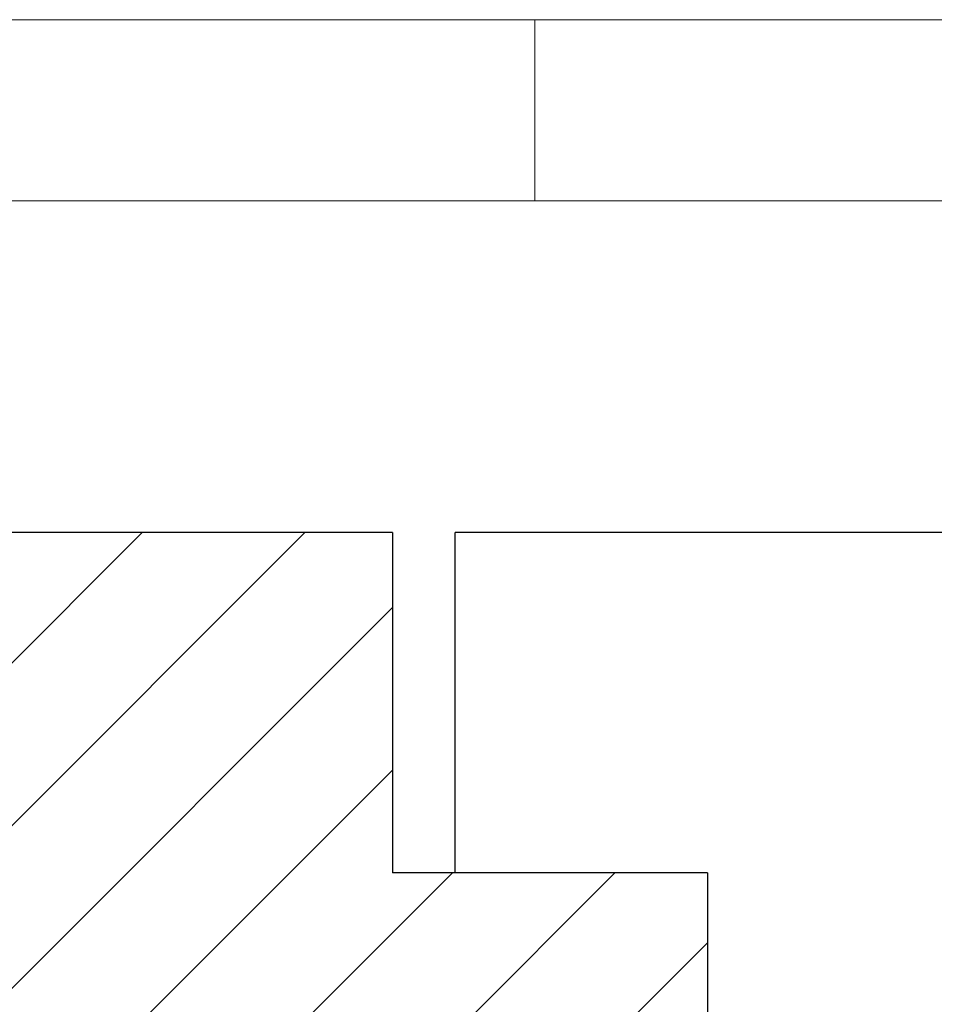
# Model space of a CAD drawing. Header units: millimetres. Extents: x 5 to 589, y 5 to 415.
# Tile 90 of 96: x 483 to 508, y 388 to 415. Entities that reach past the tile are written whole.
import ezdxf

# ---------------------------------------------------------------- set-up
doc = ezdxf.new("R2010")
doc.units = ezdxf.units.MM
doc.layers.add('TRAIT-FINS', color=9, linetype='Continuous')
doc.layers.add('TRAIT-FORT', color=4, linetype='Continuous', lineweight=25)

msp = doc.modelspace()

# ---------------------------------------------------------------- hatches: boundary and pattern name
at = {"layer": 'TRAIT-FINS'}
h = msp.add_hatch(dxfattribs=at)
h.set_pattern_fill('ANSI31', color=9, style=0)
h.paths.add_polyline_path([(406.39675, 400.83711), (406.39675, 387.2878), (409.73009, 387.2878), (409.73009, 385.69455), (501.76342, 385.69455), (501.76342, 391.44406), (493.06342, 391.44406), (493.06342, 400.83711)], flags=0)

# ---------------------------------------------------------------- linework, layer by layer
at = {"color": 7, "linetype": 'Continuous', "lineweight": 18}
for p, q in [((589, 415), (5, 415)), ((497, 415), (497, 410)), ((584, 410), (10, 410))]:
    msp.add_line(p, q, dxfattribs=at)
at = {"layer": 'TRAIT-FORT', "color": 4, "linetype": 'Continuous', "lineweight": 25}
for p, q in [((493.06342, 400.83711), (406.39675, 400.83711)), ((493.06342, 400.83711), (493.06342, 391.44406)), ((494.79675, 391.44406), (494.79675, 400.83711)), ((535.90342, 400.83711), (494.79675, 400.83711)), ((501.76342, 391.44406), (493.06342, 391.44406)), ((501.76342, 391.44406), (501.76342, 385.69455))]:
    msp.add_line(p, q, dxfattribs=at)

doc.saveas('drawing.dxf')
